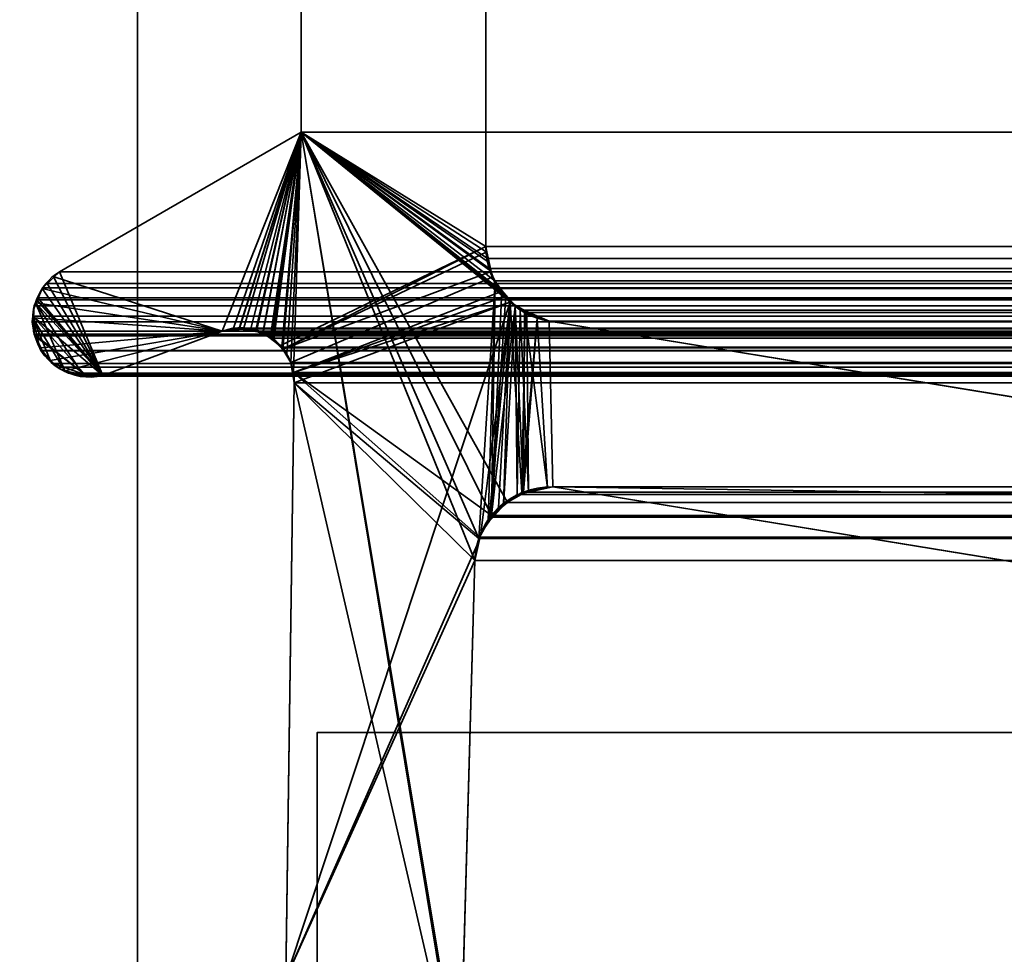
# Model space of a CAD drawing. Header units: millimetres. Extents: x -488 to 6688, y -115 to 115.
# Tile 156 of 256: x -313.66 to -308.18, y 1.78 to 6.98. Entities that reach past the tile are written whole.
import ezdxf

# ---------------------------------------------------------------- set-up
doc = ezdxf.new("R2010")
doc.units = ezdxf.units.MM
doc.layers.add('151', color=7, linetype='Continuous', true_color=0xffffff)

# ---------------------------------------------------------------- blocks, each defined once
blk = doc.blocks.new('UG_SURFACE_001')
at = {"layer": '151', "color": 252, "linetype": 'Continuous', "lineweight": 35}
for points in [[(487.5, -15, 2194.2501), (487.5, 115, 2194.2501), (-487.5, 115, 2194.2501), (-487.5, -15, 2194.2501)], [(-337.5, -15, 2044.25), (-337.5, 115, 2044.25), (337.5, 115, 2044.25), (337.5, -15, 2044.25)]]:
    blk.add_3dface(points, dxfattribs=at)
blk = doc.blocks.new('UG_SURFACE_046')
at = {"layer": '151', "color": 7, "linetype": 'Continuous', "lineweight": 35}
for points in [[(-311.0615, 10.8663, -10.75), (-311.0615, 5.7187, -10.75), (-312.0888, 6.3541, -10.75), (-312.0888, 10.6334, -10.75)], [(-311.0615, 5.7187, 2018.3115), (-311.0615, 10.8663, 2018.3115), (-312.0888, 10.6334, 2019.3388), (-312.0888, 6.3541, 2019.3388)], [(-311.0615, 5.7187, -10.75), (-311.0615, 10.8663, -10.75), (-311.0615, 10.8663, 2018.3115), (-311.0615, 5.7187, 2018.3115)], [(-312.0888, 6.3541, 2019.3388), (-312.0888, 10.6334, 2019.3388), (-312.0888, 10.6334, -10.75), (-312.0888, 6.3541, -10.75)], [(-313.4643, 5.55, -10.75), (-313.4353, 5.5775, -10.75), (-312.0888, 6.3541, -10.75), (-312.5291, 5.2483, -10.75)], [(-313.4353, 5.5775, 2020.6852), (-312.0888, 6.3541, 2019.3388), (-312.0888, 6.3541, -10.75), (-313.4353, 5.5775, -10.75)], [(-313.1932, 5.0016, 2020.4432), (-312.5291, 5.2483, 2019.7792), (-312.0888, 6.3541, 2019.3388), (-313.4353, 5.5775, 2020.6852)], [(-312.4342, 5.2625, -10.75), (-312.5291, 5.2483, -10.75), (-312.0888, 6.3541, -10.75)], [(-312.0888, 6.3541, 2019.3388), (-312.5291, 5.2483, 2019.7792), (-312.4344, 5.2561, 2019.6843)], [(-312.4344, 5.2561, 2019.6843), (-312.3686, 5.2615, 2019.6187), (-312.0888, 6.3541, 2019.3388)], [(-312.0888, 6.3541, -10.75), (-312.4077, 5.2665, -10.75), (-312.4342, 5.2625, -10.75)], [(-312.3372, 5.2488, -10.75), (-312.4077, 5.2665, -10.75), (-312.0888, 6.3541, -10.75)], [(-312.0888, 6.3541, 2019.3388), (-312.3686, 5.2615, 2019.6187), (-312.3375, 5.2472, 2019.5875)], [(-312.3375, 5.2472, 2019.5875), (-312.2501, 5.2071, 2019.5), (-312.0888, 6.3541, 2019.3388)], [(-312.0888, 6.3541, -10.75), (-312.3017, 5.2399, -10.75), (-312.3372, 5.2488, -10.75)], [(-312.2533, 5.2043, -10.75), (-312.3017, 5.2399, -10.75), (-312.0888, 6.3541, -10.75)], [(-312.0888, 6.3541, -10.75), (-311.0615, 5.7187, -10.75), (-312.2038, 5.1678, -10.75), (-312.2533, 5.2043, -10.75)], [(-312.2501, 5.2071, 2019.5), (-312.2416, 5.2033, 2019.4917), (-312.0888, 6.3541, 2019.3388)], [(-312.0888, 6.3541, 2019.3388), (-312.2416, 5.2033, 2019.4917), (-312.1915, 5.1456, 2019.4414)], [(-312.1915, 5.1456, 2019.4414), (-312.1682, 5.1188, 2019.4182), (-312.0888, 6.3541, 2019.3388)], [(-312.0888, 6.3541, 2019.3388), (-312.1682, 5.1188, 2019.4182), (-312.1465, 5.0731, 2019.3965)], [(-312.1465, 5.0731, 2019.3965), (-312.1321, 5.0177, 2019.3822), (-312.0888, 6.3541, 2019.3388)], [(-311.1883, 0.8784, 2018.4383), (-312.0888, 6.3541, 2019.3388), (-312.1321, 5.0177, 2019.3822), (-312.1284, 4.9608, 2019.3784)], [(-312.0888, 6.3541, 2019.3388), (-311.0538, 5.638, 2018.3039), (-311.0586, 5.6882, 2018.3086)], [(-311.0586, 5.6882, 2018.3086), (-311.0615, 5.7187, 2018.3115), (-312.0888, 6.3541, 2019.3388)], [(-312.0888, 6.3541, 2019.3388), (-311.1005, 4.0942, 2018.3506), (-311.0099, 5.5167, 2018.26), (-311.0334, 5.5817, 2018.2834)], [(-312.0888, 6.3541, 2019.3388), (-311.2011, 0.9593, 2018.451), (-311.2049, 1.0412, 2018.4548)], [(-311.0334, 5.5817, 2018.2834), (-311.0538, 5.638, 2018.3039), (-312.0888, 6.3541, 2019.3388)], [(-312.0888, 6.3541, 2019.3388), (-311.1883, 0.8784, 2018.4383), (-311.2011, 0.9593, 2018.451)], [(-311.2049, 1.0412, 2018.4548), (-311.1224, 3.9715, 2018.3723), (-312.0888, 6.3541, 2019.3388)], [(-311.1224, 3.9715, 2018.3723), (-311.1013, 4.0895, 2018.3513), (-311.1005, 4.0942, 2018.3506), (-312.0888, 6.3541, 2019.3388)], [(-312.1919, 5.1482, -10.75), (-312.2038, 5.1678, -10.75), (-311.0615, 5.7187, -10.75)], [(-312.1919, 5.1482, -10.75), (-311.0615, 5.7187, -10.75), (-311.0553, 5.689, -10.75)], [(-311.0615, 5.7187, -10.75), (-311.0615, 5.7187, 2018.3115), (-311.0586, 5.6882, 2018.3086)], [(-311.0586, 5.6882, 2018.3086), (-311.0553, 5.689, -10.75), (-311.0615, 5.7187, -10.75)], [(-311.0553, 5.689, -10.75), (-311.0323, 5.5798, -10.75), (-312.1919, 5.1482, -10.75)], [(-311.0553, 5.689, -10.75), (-311.0586, 5.6882, 2018.3086), (-311.0538, 5.638, 2018.3039)], [(-311.0553, 5.689, -10.75), (-311.0538, 5.638, 2018.3039), (-311.0334, 5.5817, 2018.2834)], [(-311.0334, 5.5817, 2018.2834), (-311.0323, 5.5798, -10.75), (-311.0553, 5.689, -10.75)], [(-313.5309, 5.4856, -10.75), (-313.53, 5.4877, -10.75), (-313.4643, 5.55, -10.75), (-312.5291, 5.2483, -10.75)], [(-313.4657, 5.5488, 2020.7157), (-313.5294, 5.4886, 2020.7794), (-313.5309, 5.4854, 2020.7808), (-313.1932, 5.0016, 2020.4432)], [(-313.4657, 5.5488, 2020.7157), (-313.4643, 5.55, -10.75), (-313.53, 5.4877, -10.75)], [(-313.53, 5.4877, -10.75), (-313.5294, 5.4886, 2020.7794), (-313.4657, 5.5488, 2020.7157)], [(-313.4643, 5.55, -10.75), (-313.4657, 5.5488, 2020.7157), (-313.4353, 5.5775, 2020.6852)], [(-313.4353, 5.5775, 2020.6852), (-313.4657, 5.5488, 2020.7157), (-313.1932, 5.0016, 2020.4432)], [(-313.4353, 5.5775, 2020.6852), (-313.4353, 5.5775, -10.75), (-313.4643, 5.55, -10.75)], [(-311.0323, 5.5798, -10.75), (-311.0258, 5.5488, -10.75), (-312.1465, 5.0731, -10.75), (-312.1919, 5.1482, -10.75)], [(-312.1321, 5.0177, -10.75), (-312.1465, 5.0731, -10.75), (-311.0258, 5.5488, -10.75), (-310.9703, 5.471, -10.75)], [(-311.0258, 5.5488, -10.75), (-311.0334, 5.5817, 2018.2834), (-311.0099, 5.5167, 2018.26)], [(-311.0258, 5.5488, -10.75), (-311.0323, 5.5798, -10.75), (-311.0334, 5.5817, 2018.2834)], [(-311.0258, 5.5488, -10.75), (-311.0099, 5.5167, 2018.26), (-310.973, 5.4733, 2018.223)], [(-310.973, 5.4733, 2018.223), (-310.9703, 5.471, -10.75), (-311.0258, 5.5488, -10.75)], [(-313.5652, 5.4049, -10.75), (-313.5679, 5.405, 2020.8178), (-313.5309, 5.4854, 2020.7808)], [(-313.1932, 5.0016, 2020.4432), (-313.5309, 5.4854, 2020.7808), (-313.5679, 5.405, 2020.8178)], [(-313.5309, 5.4854, 2020.7808), (-313.5309, 5.4856, -10.75), (-313.5652, 5.4049, -10.75)], [(-312.5291, 5.2483, -10.75), (-313.5652, 5.4049, -10.75), (-313.5309, 5.4856, -10.75)], [(-313.5309, 5.4856, -10.75), (-313.5309, 5.4854, 2020.7808), (-313.5294, 5.4886, 2020.7794)], [(-313.5294, 5.4886, 2020.7794), (-313.53, 5.4877, -10.75), (-313.5309, 5.4856, -10.75)], [(-311.0099, 5.5167, 2018.26), (-311.1005, 4.0942, 2018.3506), (-311.049, 4.1885, 2018.2989)], [(-311.049, 4.1885, 2018.2989), (-311.0305, 4.2222, 2018.2805), (-311.0099, 5.5167, 2018.26)], [(-310.973, 5.4733, 2018.223), (-311.0099, 5.5167, 2018.26), (-311.0305, 4.2222, 2018.2805)], [(-312.1321, 5.0177, -10.75), (-310.9703, 5.471, -10.75), (-310.9502, 5.4428, -10.75)], [(-310.9502, 5.4428, -10.75), (-310.9266, 5.4097, -10.75), (-312.1321, 5.0177, -10.75)], [(-310.9507, 5.447, 2018.2006), (-310.973, 5.4733, 2018.223), (-311.0305, 4.2222, 2018.2805)], [(-311.0305, 4.2222, 2018.2805), (-310.8988, 5.386, 2018.1489), (-310.9507, 5.447, 2018.2006)], [(-310.9703, 5.471, -10.75), (-310.973, 5.4733, 2018.223), (-310.9507, 5.447, 2018.2006)], [(-310.9507, 5.447, 2018.2006), (-310.9502, 5.4428, -10.75), (-310.9703, 5.471, -10.75)], [(-310.9502, 5.4428, -10.75), (-310.9507, 5.447, 2018.2006), (-310.8988, 5.386, 2018.1489)], [(-310.8988, 5.386, 2018.1489), (-310.9266, 5.4097, -10.75), (-310.9502, 5.4428, -10.75)], [(-313.4038, 5.0239, 2020.6537), (-313.5679, 5.405, 2020.8178), (-313.5757, 5.388, 2020.8256), (-313.5833, 5.3218, 2020.8333)], [(-313.5798, 5.3223, -10.75), (-313.5833, 5.3218, 2020.8333), (-313.5757, 5.388, 2020.8256)], [(-313.5798, 5.3223, -10.75), (-313.5797, 5.3707, -10.75), (-313.5652, 5.4049, -10.75), (-312.5291, 5.2483, -10.75)], [(-313.5757, 5.388, 2020.8256), (-313.5797, 5.3707, -10.75), (-313.5798, 5.3223, -10.75)], [(-313.5797, 5.3707, -10.75), (-313.5757, 5.388, 2020.8256), (-313.5679, 5.405, 2020.8178)], [(-313.5679, 5.405, 2020.8178), (-313.5652, 5.4049, -10.75), (-313.5797, 5.3707, -10.75)], [(-313.5679, 5.405, 2020.8178), (-313.4038, 5.0239, 2020.6537), (-313.3833, 5.0132, 2020.6335), (-313.3028, 5.0054, 2020.5529)], [(-313.3028, 5.0054, 2020.5529), (-313.215, 4.9969, 2020.4649), (-313.1932, 5.0016, 2020.4432), (-313.5679, 5.405, 2020.8178)], [(-312.175, 1.6459, -10.75), (-310.9266, 5.4097, -10.75), (-311.0892, 4.1239, -10.75), (-311.0969, 4.0887, -10.75)], [(-310.9266, 5.4097, -10.75), (-312.175, 1.6459, -10.75), (-312.1284, 4.9608, -10.75)], [(-312.1284, 4.9608, -10.75), (-312.1321, 5.0177, -10.75), (-310.9266, 5.4097, -10.75)], [(-311.0451, 4.1872, -10.75), (-311.0892, 4.1239, -10.75), (-310.9266, 5.4097, -10.75)], [(-310.9266, 5.4097, -10.75), (-310.9905, 4.2657, -10.75), (-311.0451, 4.1872, -10.75)], [(-310.8988, 5.386, 2018.1489), (-311.0305, 4.2222, 2018.2805), (-310.962, 4.2773, 2018.2121)], [(-310.9634, 4.2832, -10.75), (-310.9905, 4.2657, -10.75), (-310.9266, 5.4097, -10.75)], [(-310.9266, 5.4097, -10.75), (-310.8611, 4.3495, -10.75), (-310.9634, 4.2832, -10.75)], [(-310.962, 4.2773, 2018.2121), (-310.8867, 4.3379, 2018.1367), (-310.8988, 5.386, 2018.1489)], [(-310.8611, 4.3495, -10.75), (-310.9266, 5.4097, -10.75), (-310.843, 5.3596, -10.75)], [(-310.9266, 5.4097, -10.75), (-310.8988, 5.386, 2018.1489), (-310.8453, 5.3626, 2018.0953)], [(-310.8453, 5.3626, 2018.0953), (-310.843, 5.3596, -10.75), (-310.9266, 5.4097, -10.75)], [(-310.8988, 5.386, 2018.1489), (-310.8867, 4.3379, 2018.1367), (-310.8517, 4.3455, 2018.1017)], [(-310.8453, 5.3626, 2018.0953), (-310.8988, 5.386, 2018.1489), (-310.8517, 4.3455, 2018.1017)], [(-313.5765, 5.2316, 2020.8266), (-313.5858, 5.2992, 2020.8359), (-313.5798, 5.3223, -10.75)], [(-313.5858, 5.2992, 2020.8359), (-313.5833, 5.3218, 2020.8333), (-313.5798, 5.3223, -10.75)], [(-313.5833, 5.3218, 2020.8333), (-313.5858, 5.2992, 2020.8359), (-313.5765, 5.2316, 2020.8266), (-313.5431, 5.1528, 2020.793)], [(-313.5431, 5.1528, 2020.793), (-313.486, 5.0866, 2020.736), (-313.5833, 5.3218, 2020.8333)], [(-313.486, 5.0866, 2020.736), (-313.4479, 5.0471, 2020.6978), (-313.4038, 5.0239, 2020.6537), (-313.5833, 5.3218, 2020.8333)], [(-313.5798, 5.3223, -10.75), (-313.5801, 5.2475, -10.75), (-313.5765, 5.2316, 2020.8266)], [(-313.5801, 5.2475, -10.75), (-313.5798, 5.3223, -10.75), (-312.5291, 5.2483, -10.75)], [(-310.843, 5.3596, -10.75), (-310.7763, 5.3197, -10.75), (-310.8611, 4.3495, -10.75)], [(-310.8522, 4.3511, -10.75), (-310.8611, 4.3495, -10.75), (-310.7763, 5.3197, -10.75)], [(-310.7763, 5.3197, -10.75), (-310.7174, 4.3758, -10.75), (-310.8522, 4.3511, -10.75)], [(-310.8453, 5.3626, 2018.0953), (-310.8517, 4.3455, 2018.1017), (-310.7177, 4.3748, 2017.9677)], [(-310.7177, 4.3748, 2017.9677), (-310.6892, 4.381, 2017.9391), (-310.7079, 5.3024, 2017.9579), (-310.8453, 5.3626, 2018.0953)], [(-310.843, 5.3596, -10.75), (-310.8453, 5.3626, 2018.0953), (-310.7079, 5.3024, 2017.9579)], [(-310.7079, 5.3024, 2017.9579), (-310.7763, 5.3197, -10.75), (-310.843, 5.3596, -10.75)], [(-310.7763, 5.3197, -10.75), (-310.7079, 5.3024, -10.75), (-310.6892, 4.381, -10.75), (-310.7174, 4.3758, -10.75)], [(-310.7079, 5.3024, 2017.9579), (-310.7079, 5.3024, -10.75), (-310.7763, 5.3197, -10.75)], [(-312.5291, 5.2483, -10.75), (-312.4342, 5.2625, -10.75), (-312.4344, 5.2561, 2019.6843)], [(-312.3686, 5.2615, 2019.6187), (-312.4344, 5.2561, 2019.6843), (-312.4342, 5.2625, -10.75)], [(-312.3686, 5.2615, 2019.6187), (-312.4342, 5.2625, -10.75), (-312.4077, 5.2665, -10.75)], [(-312.4077, 5.2665, -10.75), (-312.3372, 5.2488, -10.75), (-312.3375, 5.2472, 2019.5875)], [(-312.3375, 5.2472, 2019.5875), (-312.3686, 5.2615, 2019.6187), (-312.4077, 5.2665, -10.75)], [(-301.5852, 2.8982, -10.75), (-310.6892, 4.381, -10.75), (-310.7079, 5.3024, -10.75), (-304.4892, 4.2872, -10.75)], [(-304.4892, 4.2872, 2011.7393), (-310.7079, 5.3024, 2017.9579), (-310.6892, 4.381, 2017.9391)], [(-304.4892, 4.2872, -10.75), (-310.7079, 5.3024, -10.75), (-310.7079, 5.3024, 2017.9579), (-304.4892, 4.2872, 2011.7393)], [(-312.5291, 5.2483, -10.75), (-313.5389, 5.1543, -10.75), (-313.5765, 5.2316, -10.75), (-313.5801, 5.2475, -10.75)], [(-313.5801, 5.2475, -10.75), (-313.5765, 5.2316, -10.75), (-313.5765, 5.2316, 2020.8266)], [(-313.5765, 5.2316, -10.75), (-313.5389, 5.1543, -10.75), (-313.5431, 5.1528, 2020.793)], [(-313.5431, 5.1528, 2020.793), (-313.5765, 5.2316, 2020.8266), (-313.5765, 5.2316, -10.75)], [(-312.5291, 5.2483, -10.75), (-313.4858, 5.0843, -10.75), (-313.5192, 5.1139, -10.75), (-313.5389, 5.1543, -10.75)], [(-313.4027, 5.0268, -10.75), (-313.4325, 5.0372, -10.75), (-313.4858, 5.0843, -10.75), (-312.5291, 5.2483, -10.75)], [(-313.4027, 5.0268, -10.75), (-312.5291, 5.2483, -10.75), (-313.1932, 5.0016, -10.75), (-313.3034, 4.995, -10.75)], [(-312.5291, 5.2483, 2019.7792), (-313.1932, 5.0016, 2020.4432), (-313.1932, 5.0016, -10.75), (-312.5291, 5.2483, -10.75)], [(-312.4344, 5.2561, 2019.6843), (-312.5291, 5.2483, 2019.7792), (-312.5291, 5.2483, -10.75)], [(-312.3375, 5.2472, 2019.5875), (-312.3372, 5.2488, -10.75), (-312.3017, 5.2399, -10.75)], [(-312.2501, 5.2071, 2019.5), (-312.3375, 5.2472, 2019.5875), (-312.3017, 5.2399, -10.75)], [(-312.3017, 5.2399, -10.75), (-312.2533, 5.2043, -10.75), (-312.2501, 5.2071, 2019.5)], [(-312.2416, 5.2033, 2019.4917), (-312.2501, 5.2071, 2019.5), (-312.2533, 5.2043, -10.75)], [(-313.5377, 5.1404, 2020.7877), (-313.5431, 5.1528, 2020.793), (-313.5389, 5.1543, -10.75)], [(-313.5431, 5.1528, 2020.793), (-313.5377, 5.1404, 2020.7877), (-313.486, 5.0866, 2020.736)], [(-313.5389, 5.1543, -10.75), (-313.5192, 5.1139, -10.75), (-313.5377, 5.1404, 2020.7877)], [(-312.2533, 5.2043, -10.75), (-312.2038, 5.1678, -10.75), (-312.1915, 5.1456, 2019.4414)], [(-312.1915, 5.1456, 2019.4414), (-312.2416, 5.2033, 2019.4917), (-312.2533, 5.2043, -10.75)], [(-312.2038, 5.1678, -10.75), (-312.1919, 5.1482, -10.75), (-312.1915, 5.1456, 2019.4414)], [(-313.486, 5.0866, 2020.736), (-313.5377, 5.1404, 2020.7877), (-313.5192, 5.1139, -10.75)], [(-313.5192, 5.1139, -10.75), (-313.4858, 5.0843, -10.75), (-313.486, 5.0866, 2020.736)], [(-312.1919, 5.1482, -10.75), (-312.1465, 5.0731, -10.75), (-312.1465, 5.0731, 2019.3965)], [(-312.1465, 5.0731, 2019.3965), (-312.1682, 5.1188, 2019.4182), (-312.1919, 5.1482, -10.75)], [(-312.1682, 5.1188, 2019.4182), (-312.1915, 5.1456, 2019.4414), (-312.1919, 5.1482, -10.75)], [(-313.4479, 5.0471, 2020.6978), (-313.486, 5.0866, 2020.736), (-313.4858, 5.0843, -10.75)], [(-313.4858, 5.0843, -10.75), (-313.4325, 5.0372, -10.75), (-313.4479, 5.0471, 2020.6978)], [(-313.4038, 5.0239, 2020.6537), (-313.4479, 5.0471, 2020.6978), (-313.4325, 5.0372, -10.75)], [(-312.1465, 5.0731, -10.75), (-312.1321, 5.0177, -10.75), (-312.1284, 4.9608, 2019.3784)], [(-312.1284, 4.9608, 2019.3784), (-312.1321, 5.0177, 2019.3822), (-312.1465, 5.0731, -10.75)], [(-312.1321, 5.0177, 2019.3822), (-312.1465, 5.0731, 2019.3965), (-312.1465, 5.0731, -10.75)], [(-313.4325, 5.0372, -10.75), (-313.4027, 5.0268, -10.75), (-313.4038, 5.0239, 2020.6537)], [(-313.3833, 5.0132, 2020.6335), (-313.4038, 5.0239, 2020.6537), (-313.4027, 5.0268, -10.75)], [(-313.4027, 5.0268, -10.75), (-313.3103, 4.9946, -10.75), (-313.3028, 5.0054, 2020.5529)], [(-313.3028, 5.0054, 2020.5529), (-313.3833, 5.0132, 2020.6335), (-313.4027, 5.0268, -10.75)], [(-313.3034, 4.995, -10.75), (-313.3103, 4.9946, -10.75), (-313.4027, 5.0268, -10.75)], [(-313.3103, 4.9946, -10.75), (-313.3034, 4.995, -10.75), (-313.3028, 5.0054, 2020.5529)], [(-313.215, 4.9969, 2020.4649), (-313.3028, 5.0054, 2020.5529), (-313.3034, 4.995, -10.75)], [(-313.3034, 4.995, -10.75), (-313.1932, 5.0016, -10.75), (-313.1932, 5.0016, 2020.4432)], [(-313.1932, 5.0016, 2020.4432), (-313.215, 4.9969, 2020.4649), (-313.3034, 4.995, -10.75)], [(-312.1321, 5.0177, -10.75), (-312.1284, 4.9608, -10.75), (-312.1284, 4.9608, 2019.3784)], [(-312.175, 1.6459, 2019.4249), (-312.1284, 4.9608, 2019.3784), (-312.1284, 4.9608, -10.75), (-312.175, 1.6459, -10.75)], [(-312.1284, 4.9608, 2019.3784), (-312.175, 1.6459, 2019.4249), (-312.1741, 1.4847, 2019.424), (-311.1883, 0.8784, 2018.4383)], [(-310.9634, 4.2832, -10.75), (-310.8611, 4.3495, -10.75), (-310.8517, 4.3455, 2018.1017)], [(-310.8517, 4.3455, 2018.1017), (-310.8867, 4.3379, 2018.1367), (-310.9634, 4.2832, -10.75)], [(-310.8867, 4.3379, 2018.1367), (-310.962, 4.2773, 2018.2121), (-310.9634, 4.2832, -10.75)], [(-310.8611, 4.3495, -10.75), (-310.8522, 4.3511, -10.75), (-310.8517, 4.3455, 2018.1017)], [(-310.8522, 4.3511, -10.75), (-310.7174, 4.3758, -10.75), (-310.7177, 4.3748, 2017.9677)], [(-310.7177, 4.3748, 2017.9677), (-310.8517, 4.3455, 2018.1017), (-310.8522, 4.3511, -10.75)], [(-310.6892, 4.381, 2017.9391), (-310.7177, 4.3748, 2017.9677), (-310.7174, 4.3758, -10.75)], [(-310.7174, 4.3758, -10.75), (-310.6892, 4.381, -10.75), (-310.6892, 4.381, 2017.9391)], [(-310.6892, 4.381, 2017.9391), (-301.5852, 2.8982, 2008.8351), (-304.4552, 4.2832, 2011.7052), (-304.4892, 4.2872, 2011.7393)], [(-310.6892, 4.381, -10.75), (-301.5852, 2.8982, -10.75), (-301.5852, 2.8982, 2008.8351), (-310.6892, 4.381, 2017.9391)], [(-311.0451, 4.1872, -10.75), (-310.9905, 4.2657, -10.75), (-310.962, 4.2773, 2018.2121)], [(-310.962, 4.2773, 2018.2121), (-311.0305, 4.2222, 2018.2805), (-311.0451, 4.1872, -10.75)], [(-310.9905, 4.2657, -10.75), (-310.9634, 4.2832, -10.75), (-310.962, 4.2773, 2018.2121)], [(-311.0305, 4.2222, 2018.2805), (-311.049, 4.1885, 2018.2989), (-311.0451, 4.1872, -10.75)], [(-311.049, 4.1885, 2018.2989), (-311.1005, 4.0942, 2018.3506), (-311.0892, 4.1239, -10.75)], [(-311.0892, 4.1239, -10.75), (-311.0451, 4.1872, -10.75), (-311.049, 4.1885, 2018.2989)], [(-311.0969, 4.0887, -10.75), (-311.0892, 4.1239, -10.75), (-311.1005, 4.0942, 2018.3506)], [(-311.0969, 4.0887, -10.75), (-311.1224, 3.9715, -10.75), (-312.175, 1.6459, -10.75)], [(-311.1224, 3.9715, -10.75), (-311.0969, 4.0887, -10.75), (-311.1013, 4.0895, 2018.3513)], [(-311.1013, 4.0895, 2018.3513), (-311.1224, 3.9715, 2018.3723), (-311.1224, 3.9715, -10.75)], [(-311.1005, 4.0942, 2018.3506), (-311.1013, 4.0895, 2018.3513), (-311.0969, 4.0887, -10.75)], [(-311.1224, 3.9715, -10.75), (-311.2049, 1.0412, -10.75), (-312.1744, 1.4846, -10.75), (-312.175, 1.6459, -10.75)], [(-311.2049, 1.0412, -10.75), (-311.1224, 3.9715, -10.75), (-311.1224, 3.9715, 2018.3723), (-311.2049, 1.0412, 2018.4548)]]:
    blk.add_3dface(points, dxfattribs=at)
blk = doc.blocks.new('UG_SURFACE_047')
at = {"layer": '151', "color": 7, "linetype": 'Continuous', "lineweight": 35}
for points in [[(-312.0888, 6.3541, 2019.3388), (-312.0888, 10.6334, 2019.3388), (-311.0615, 10.8663, 2018.3115), (-311.0615, 5.7187, 2018.3115)], [(-311.0615, 5.7187, 2018.3115), (-311.0615, 10.8663, 2018.3115), (311.0615, 10.8663, 2018.3115), (311.0615, 5.7187, 2018.3115)], [(312.0888, 6.3541, 2019.3388), (312.0888, 10.6334, 2019.3388), (-312.0888, 10.6334, 2019.3388), (-312.0888, 6.3541, 2019.3388)], [(-313.4353, 5.5775, 2020.6852), (-312.0888, 6.3541, 2019.3388), (-312.5291, 5.2483, 2019.7792), (-313.1932, 5.0016, 2020.4432)], [(313.4353, 5.5775, 2020.6852), (312.0888, 6.3541, 2019.3388), (-312.0888, 6.3541, 2019.3388), (-313.4353, 5.5775, 2020.6852)], [(-312.0888, 6.3541, 2019.3388), (-312.4664, 5.2642, 2019.7165), (-312.5291, 5.2483, 2019.7792)], [(-312.4352, 5.2596, 2019.6853), (-312.4664, 5.2642, 2019.7165), (-312.0888, 6.3541, 2019.3388)], [(-312.3428, 5.2462, 2019.5928), (-312.4352, 5.2596, 2019.6853), (-312.0888, 6.3541, 2019.3388)], [(-312.0888, 6.3541, 2019.3388), (-312.3025, 5.2403, 2019.5525), (-312.3428, 5.2462, 2019.5928)], [(-312.262, 5.2093, 2019.5119), (-312.3025, 5.2403, 2019.5525), (-312.0888, 6.3541, 2019.3388)], [(-312.0888, 6.3541, 2019.3388), (-312.1961, 5.1589, 2019.4461), (-312.262, 5.2093, 2019.5119)], [(-312.1465, 5.0731, 2019.3965), (-312.1939, 5.1552, 2019.444), (-312.1961, 5.1589, 2019.4461), (-312.0888, 6.3541, 2019.3388)], [(-312.1321, 5.0177, 2019.3822), (-312.1465, 5.0731, 2019.3965), (-312.0888, 6.3541, 2019.3388), (-311.0305, 4.2222, 2018.2805)], [(-312.0888, 6.3541, 2019.3388), (-310.8693, 5.365, 2018.1193), (-310.8867, 4.3379, 2018.1367), (-310.9405, 4.2946, 2018.1906)], [(-310.9405, 4.2946, 2018.1906), (-311.0305, 4.2222, 2018.2805), (-312.0888, 6.3541, 2019.3388)], [(-312.0888, 6.3541, 2019.3388), (-310.991, 5.4854, 2018.2409), (-310.9331, 5.4281, 2018.1832)], [(-312.0888, 6.3541, 2019.3388), (-311.0433, 5.596, 2018.2934), (-311.0109, 5.5274, 2018.261)], [(-312.0888, 6.3541, 2019.3388), (-311.0615, 5.7187, 2018.3115), (-311.0516, 5.6518, 2018.3015)], [(-311.0109, 5.5274, 2018.261), (-310.991, 5.4854, 2018.2409), (-312.0888, 6.3541, 2019.3388)], [(-311.0516, 5.6518, 2018.3015), (-311.0433, 5.596, 2018.2934), (-312.0888, 6.3541, 2019.3388)], [(-310.9331, 5.4281, 2018.1832), (-310.8693, 5.365, 2018.1193), (-312.0888, 6.3541, 2019.3388)], [(-311.0516, 5.6518, 2018.3015), (-311.0615, 5.7187, 2018.3115), (311.0615, 5.7187, 2018.3115)], [(311.0615, 5.7187, 2018.3115), (311.055, 5.6507, 2018.3051), (-311.0516, 5.6518, 2018.3015)], [(-311.0516, 5.6518, 2018.3015), (311.055, 5.6507, 2018.3051), (311.0538, 5.638, 2018.3039)], [(-311.0433, 5.596, 2018.2934), (-311.0516, 5.6518, 2018.3015), (311.0538, 5.638, 2018.3039)], [(-311.0109, 5.5274, 2018.261), (-311.0433, 5.596, 2018.2934), (311.0538, 5.638, 2018.3039)], [(311.0538, 5.638, 2018.3039), (311.013, 5.5252, 2018.2631), (-311.0109, 5.5274, 2018.261)], [(-313.1932, 5.0016, 2020.4432), (-313.5041, 5.5125, 2020.7541), (-313.4353, 5.5775, 2020.6852)], [(313.4353, 5.5775, 2020.6852), (-313.4353, 5.5775, 2020.6852), (-313.5041, 5.5125, 2020.7541), (313.5041, 5.5125, 2020.7541)], [(-313.1932, 5.0016, 2020.4432), (-313.5551, 5.4328, 2020.8051), (-313.5294, 5.4886, 2020.7794), (-313.5041, 5.5125, 2020.7541)], [(-313.5294, 5.4886, 2020.7794), (-313.5551, 5.4328, 2020.8051), (313.5551, 5.4328, 2020.8051)], [(313.5294, 5.4886, 2020.7794), (313.5041, 5.5125, 2020.7541), (-313.5041, 5.5125, 2020.7541), (-313.5294, 5.4886, 2020.7794)], [(-313.5294, 5.4886, 2020.7794), (313.5551, 5.4328, 2020.8051), (313.5294, 5.4886, 2020.7794)], [(-310.991, 5.4854, 2018.2409), (-311.0109, 5.5274, 2018.261), (311.013, 5.5252, 2018.2631)], [(-310.991, 5.4854, 2018.2409), (311.013, 5.5252, 2018.2631), (311.0099, 5.5167, 2018.26)], [(-310.9331, 5.4281, 2018.1832), (-310.991, 5.4854, 2018.2409), (311.0099, 5.5167, 2018.26)], [(311.0099, 5.5167, 2018.26), (310.9333, 5.4266, 2018.1832), (-310.9331, 5.4281, 2018.1832)], [(-313.5602, 5.4216, 2020.8101), (-313.5551, 5.4328, 2020.8051), (-313.1932, 5.0016, 2020.4432)], [(313.5551, 5.4328, 2020.8051), (-313.5551, 5.4328, 2020.8051), (-313.5602, 5.4216, 2020.8101), (313.5602, 5.4216, 2020.8101)], [(-310.8693, 5.365, 2018.1193), (-310.9331, 5.4281, 2018.1832), (310.9333, 5.4266, 2018.1832)], [(-310.8693, 5.365, 2018.1193), (310.9333, 5.4266, 2018.1832), (310.8988, 5.386, 2018.1489)], [(-313.1932, 5.0016, 2020.4432), (-313.5822, 5.3309, 2020.8323), (-313.5757, 5.388, 2020.8256), (-313.5602, 5.4216, 2020.8101)], [(-313.5757, 5.388, 2020.8256), (-313.5822, 5.3309, 2020.8323), (313.5822, 5.3309, 2020.8323)], [(313.5757, 5.388, 2020.8256), (313.5602, 5.4216, 2020.8101), (-313.5602, 5.4216, 2020.8101), (-313.5757, 5.388, 2020.8256)], [(-313.5757, 5.388, 2020.8256), (313.5822, 5.3309, 2020.8323), (313.5757, 5.388, 2020.8256)], [(-310.8335, 5.3511, 2018.0836), (-310.8693, 5.365, 2018.1193), (310.8988, 5.386, 2018.1489)], [(310.8988, 5.386, 2018.1489), (310.8321, 5.3568, 2018.0821), (-310.8335, 5.3511, 2018.0836)], [(-313.5765, 5.2316, 2020.8266), (-313.5858, 5.2992, 2020.8359), (-313.5822, 5.3309, 2020.8323), (-313.2925, 5.0044, 2020.5426)], [(313.5822, 5.3309, 2020.8323), (-313.5822, 5.3309, 2020.8323), (-313.5858, 5.2992, 2020.8359)], [(313.5858, 5.2992, 2020.8359), (313.5822, 5.3309, 2020.8323), (-313.5858, 5.2992, 2020.8359)], [(-313.5822, 5.3309, 2020.8323), (-313.1932, 5.0016, 2020.4432), (-313.215, 4.9969, 2020.4649), (-313.2925, 5.0044, 2020.5426)], [(-310.8243, 4.3515, 2018.0743), (-310.8867, 4.3379, 2018.1367), (-310.8693, 5.365, 2018.1193)], [(-310.8243, 4.3515, 2018.0743), (-310.8693, 5.365, 2018.1193), (-310.8335, 5.3511, 2018.0836)], [(-310.7079, 5.3024, 2017.9579), (-310.8335, 5.3511, 2018.0836), (310.8321, 5.3568, 2018.0821)], [(-310.8335, 5.3511, 2018.0836), (-310.7079, 5.3024, 2017.9579), (-310.6892, 4.381, 2017.9391), (-310.8243, 4.3515, 2018.0743)], [(310.8321, 5.3568, 2018.0821), (310.7079, 5.3024, 2017.9579), (-310.7079, 5.3024, 2017.9579)], [(-313.5858, 5.2992, 2020.8359), (-313.5765, 5.2316, 2020.8266), (313.5765, 5.2316, 2020.8266), (313.5858, 5.2992, 2020.8359)], [(312.5291, 5.2483, 2019.7792), (-312.5291, 5.2483, 2019.7792), (-312.4664, 5.2642, 2019.7165)], [(312.5291, 5.2483, 2019.7792), (-312.4664, 5.2642, 2019.7165), (-312.4352, 5.2596, 2019.6853)], [(-304.4892, 4.2872, 2011.7393), (-310.7079, 5.3024, 2017.9579), (310.7079, 5.3024, 2017.9579), (304.4892, 4.2872, 2011.7393)], [(-301.5852, 2.8982, 2008.8351), (-310.6892, 4.381, 2017.9391), (-310.7079, 5.3024, 2017.9579), (-304.4892, 4.2872, 2011.7393)], [(-313.2925, 5.0044, 2020.5426), (-313.5723, 5.2218, 2020.8223), (-313.5765, 5.2316, 2020.8266)], [(313.5765, 5.2316, 2020.8266), (-313.5765, 5.2316, 2020.8266), (-313.5723, 5.2218, 2020.8223)], [(-313.5723, 5.2218, 2020.8223), (313.5728, 5.2213, 2020.8228), (313.5765, 5.2316, 2020.8266)], [(-313.5723, 5.2218, 2020.8223), (-313.2925, 5.0044, 2020.5426), (-313.4668, 5.0667, 2020.7167), (-313.5346, 5.1372, 2020.7846)], [(-313.5346, 5.1372, 2020.7846), (-313.5377, 5.1404, 2020.7877), (-313.5723, 5.2218, 2020.8223)], [(313.5539, 5.1695, 2020.8039), (-313.5723, 5.2218, 2020.8223), (-313.5377, 5.1404, 2020.7877)], [(313.5539, 5.1695, 2020.8039), (313.5728, 5.2213, 2020.8228), (-313.5723, 5.2218, 2020.8223)], [(312.5291, 5.2483, 2019.7792), (313.1932, 5.0016, 2020.4432), (-313.1932, 5.0016, 2020.4432), (-312.5291, 5.2483, 2019.7792)], [(312.3686, 5.2615, 2019.6187), (-312.4352, 5.2596, 2019.6853), (-312.3428, 5.2462, 2019.5928)], [(312.3686, 5.2615, 2019.6187), (312.4342, 5.2561, 2019.6843), (-312.4352, 5.2596, 2019.6853)], [(-312.4352, 5.2596, 2019.6853), (312.4342, 5.2561, 2019.6843), (312.5291, 5.2483, 2019.7792)], [(-312.3428, 5.2462, 2019.5928), (312.3434, 5.2499, 2019.5932), (312.3686, 5.2615, 2019.6187)], [(312.3434, 5.2499, 2019.5932), (-312.3428, 5.2462, 2019.5928), (-312.3025, 5.2403, 2019.5525)], [(-312.3025, 5.2403, 2019.5525), (312.2604, 5.2119, 2019.5103), (312.3434, 5.2499, 2019.5932)], [(-312.3025, 5.2403, 2019.5525), (-312.262, 5.2093, 2019.5119), (312.2604, 5.2119, 2019.5103)], [(312.2416, 5.2033, 2019.4917), (312.2604, 5.2119, 2019.5103), (-312.262, 5.2093, 2019.5119)], [(312.2416, 5.2033, 2019.4917), (-312.262, 5.2093, 2019.5119), (-312.1961, 5.1589, 2019.4461)], [(313.5539, 5.1695, 2020.8039), (-313.5377, 5.1404, 2020.7877), (-313.5346, 5.1372, 2020.7846)], [(-313.5346, 5.1372, 2020.7846), (313.5324, 5.1402, 2020.7825), (313.5539, 5.1695, 2020.8039)], [(-312.1961, 5.1589, 2019.4461), (312.1962, 5.151, 2019.4461), (312.2416, 5.2033, 2019.4917)], [(-312.1961, 5.1589, 2019.4461), (-312.1939, 5.1552, 2019.444), (312.1962, 5.151, 2019.4461)], [(312.1682, 5.1188, 2019.4182), (-312.1939, 5.1552, 2019.444), (-312.1465, 5.0731, 2019.3965)], [(312.1682, 5.1188, 2019.4182), (312.1962, 5.151, 2019.4461), (-312.1939, 5.1552, 2019.444)], [(313.4876, 5.0792, 2020.7376), (313.5324, 5.1402, 2020.7825), (-313.5346, 5.1372, 2020.7846)], [(-313.5346, 5.1372, 2020.7846), (-313.4668, 5.0667, 2020.7167), (313.4675, 5.0671, 2020.7176)], [(313.4675, 5.0671, 2020.7176), (313.4876, 5.0792, 2020.7376), (-313.5346, 5.1372, 2020.7846)], [(-312.1465, 5.0731, 2019.3965), (312.1465, 5.0731, 2019.3965), (312.1682, 5.1188, 2019.4182)], [(313.4675, 5.0671, 2020.7176), (-313.4668, 5.0667, 2020.7167), (-313.4479, 5.0471, 2020.6978)], [(-313.385, 5.014, 2020.6349), (-313.4479, 5.0471, 2020.6978), (-313.4668, 5.0667, 2020.7167), (-313.2925, 5.0044, 2020.5426)], [(313.4675, 5.0671, 2020.7176), (-313.4479, 5.0471, 2020.6978), (-313.385, 5.014, 2020.6349)], [(-313.385, 5.014, 2020.6349), (313.3841, 5.0169, 2020.6342), (313.4675, 5.0671, 2020.7176)], [(312.1321, 5.0177, 2019.3822), (-312.1465, 5.0731, 2019.3965), (-312.1321, 5.0177, 2019.3822)], [(312.1321, 5.0177, 2019.3822), (312.1465, 5.0731, 2019.3965), (-312.1465, 5.0731, 2019.3965)], [(313.3841, 5.0169, 2020.6342), (-313.385, 5.014, 2020.6349), (-313.3833, 5.0132, 2020.6335)], [(-313.2925, 5.0044, 2020.5426), (-313.3833, 5.0132, 2020.6335), (-313.385, 5.014, 2020.6349)], [(313.3696, 5.0082, 2020.6196), (313.3841, 5.0169, 2020.6342), (-313.3833, 5.0132, 2020.6335)], [(-313.3833, 5.0132, 2020.6335), (-313.2925, 5.0044, 2020.5426), (313.2929, 5.0053, 2020.5429)], [(313.2929, 5.0053, 2020.5429), (313.3696, 5.0082, 2020.6196), (-313.3833, 5.0132, 2020.6335)], [(313.2929, 5.0053, 2020.5429), (-313.2925, 5.0044, 2020.5426), (-313.215, 4.9969, 2020.4649)], [(313.1932, 5.0016, 2020.4432), (313.2929, 5.0053, 2020.5429), (-313.215, 4.9969, 2020.4649)], [(-313.215, 4.9969, 2020.4649), (-313.1932, 5.0016, 2020.4432), (313.1932, 5.0016, 2020.4432)], [(-312.1321, 5.0177, 2019.3822), (-311.0305, 4.2222, 2018.2805), (-311.0361, 4.2121, 2018.286), (-311.0964, 4.1017, 2018.3465)], [(-311.0964, 4.1017, 2018.3465), (-311.1005, 4.0942, 2018.3506), (-312.1284, 4.9608, 2019.3784), (-312.1321, 5.0177, 2019.3822)], [(-312.1321, 5.0177, 2019.3822), (312.1284, 4.9608, 2019.3784), (312.1321, 5.0177, 2019.3822)], [(-312.1321, 5.0177, 2019.3822), (-312.1284, 4.9608, 2019.3784), (312.1284, 4.9608, 2019.3784)], [(-311.1224, 3.9715, 2018.3723), (-311.2049, 1.0412, 2018.4548), (-312.175, 1.6459, 2019.4249), (-312.1284, 4.9608, 2019.3784)], [(312.175, 1.6459, 2019.4249), (312.1284, 4.9608, 2019.3784), (-312.1284, 4.9608, 2019.3784), (-312.175, 1.6459, 2019.4249)], [(-312.1284, 4.9608, 2019.3784), (-311.1005, 4.0942, 2018.3506), (-311.1224, 3.9715, 2018.3723)], [(310.9405, 4.2946, 2018.1906), (-310.9405, 4.2946, 2018.1906), (-310.8867, 4.3379, 2018.1367)], [(-310.8867, 4.3379, 2018.1367), (-310.8243, 4.3515, 2018.0743), (310.8243, 4.3515, 2018.0743), (310.8867, 4.3379, 2018.1367)], [(310.8867, 4.3379, 2018.1367), (310.9405, 4.2946, 2018.1906), (-310.8867, 4.3379, 2018.1367)], [(310.8243, 4.3515, 2018.0743), (-310.8243, 4.3515, 2018.0743), (-310.6892, 4.381, 2017.9391), (310.6892, 4.381, 2017.9391)], [(-310.6892, 4.381, 2017.9391), (-301.5852, 2.8982, 2008.8351), (301.5852, 2.8982, 2008.8351), (310.6892, 4.381, 2017.9391)], [(-311.0305, 4.2222, 2018.2805), (-310.9405, 4.2946, 2018.1906), (310.9405, 4.2946, 2018.1906), (311.0305, 4.2222, 2018.2805)], [(311.0305, 4.2222, 2018.2805), (-311.0361, 4.2121, 2018.286), (-311.0305, 4.2222, 2018.2805)], [(311.0305, 4.2222, 2018.2805), (311.0361, 4.2121, 2018.286), (-311.0361, 4.2121, 2018.286)], [(311.0964, 4.1017, 2018.3465), (-311.0964, 4.1017, 2018.3465), (-311.0361, 4.2121, 2018.286), (311.0361, 4.2121, 2018.286)], [(311.1224, 3.9715, 2018.3723), (-311.1224, 3.9715, 2018.3723), (-311.1005, 4.0942, 2018.3506)], [(-311.1005, 4.0942, 2018.3506), (-311.0964, 4.1017, 2018.3465), (311.0964, 4.1017, 2018.3465), (311.1005, 4.0942, 2018.3506)], [(311.1005, 4.0942, 2018.3506), (311.1224, 3.9715, 2018.3723), (-311.1005, 4.0942, 2018.3506)], [(-311.2049, 1.0412, 2018.4548), (-311.1224, 3.9715, 2018.3723), (311.1224, 3.9715, 2018.3723), (311.2049, 1.0412, 2018.4548)]]:
    blk.add_3dface(points, dxfattribs=at)
blk = doc.blocks.new('UG_SURFACE_049')
at = {"layer": '151', "color": 252, "linetype": 'Continuous', "lineweight": 35}
for points in [[(-312, 3.0145, -9.75), (-297, 3.0145, -9.75), (-297, 3.0145, -10.75), (-312, 3.0145, -10.75)], [(-297, 3.0145, -9.75), (-312, 3.0145, -9.75), (-312, -16.9528, -9.75), (312, -16.9528, -9.75)], [(-312, -16.9528, -10.75), (-312, 3.0145, -10.75), (-297, 3.0145, -10.75)], [(-297, 3.0145, -10.75), (297, 3.0145, -10.75), (-312, -16.9528, -10.75)], [(297, 3.0145, -10.75), (312, 3.0145, -10.75), (312, -16.9528, -10.75), (-312, -16.9528, -10.75)], [(-312, -16.9528, -9.75), (-312, 3.0145, -9.75), (-312, 3.0145, -10.75), (-312, -16.9528, -10.75)]]:
    blk.add_3dface(points, dxfattribs=at)
blk = doc.blocks.new('UG_SURFACE_062')
at = {"layer": '151', "color": 252, "linetype": 'Continuous', "lineweight": 35}
for points in [[(-313, -22.22, 2020.2501), (-313, 12.92, 2020.2501), (-314.2, 12.92, 2021.45), (-314.2, -22.22, 2021.45)], [(-313, 12.92, -10.75), (-313, -22.22, -10.75), (-314.2, -22.22, -10.75), (-314.2, 12.92, -10.75)], [(-313, -22.22, 2020.2501), (-313, -22.22, -10.75), (-313, 12.92, -10.75), (-313, 12.92, 2020.2501)]]:
    blk.add_3dface(points, dxfattribs=at)
blk = doc.blocks.new('UG_SURFACE_063')
at = {"layer": '151', "color": 252, "linetype": 'Continuous', "lineweight": 35}
for points in [[(-313, -22.22, 2020.2501), (-313, 12.92, 2020.2501), (-314.2, 12.92, 2021.45), (-314.2, -22.22, 2021.45)], [(-313, 12.92, -10.75), (-313, -22.22, -10.75), (-314.2, -22.22, -10.75), (-314.2, 12.92, -10.75)], [(-313, -22.22, 2020.2501), (-313, -22.22, -10.75), (-313, 12.92, -10.75), (-313, 12.92, 2020.2501)]]:
    blk.add_3dface(points, dxfattribs=at)
blk = doc.blocks.new('UG_SURFACE_065')
at = {"layer": '151', "color": 252, "linetype": 'Continuous', "lineweight": 35}
for points in [[(-314.2, -22.22, 2021.45), (314.2, -22.22, 2021.45), (314.2, 12.92, 2021.45), (-314.2, 12.92, 2021.45)], [(-313, 12.92, 2020.2501), (-313, -22.22, 2020.2501), (-314.2, -22.22, 2021.45), (-314.2, 12.92, 2021.45)], [(-313, -22.22, 2020.2501), (-313, 12.92, 2020.2501), (313, 12.92, 2020.2501), (313, -22.22, 2020.2501)]]:
    blk.add_3dface(points, dxfattribs=at)

msp = doc.modelspace()

# ---------------------------------------------------------------- linework, layer by layer
at = {"layer": '151', "color": 251, "linetype": 'Continuous', "lineweight": -3, "true_color": 0x636466}
for p, q in [((-313, -22.22, 2020.25), (-313, 12.92, 2020.25)), ((-313, -22.22, 2020.25), (-313, 12.92, 2020.25)), ((-313, 12.92, -10.75), (-313, -22.22, -10.75)), ((-313, -22.22, 2020.25), (-313, 12.92, 2020.25)), ((-313, 12.92, -10.75), (-313, -22.22, -10.75)), ((-311.0615, 5.7187, -10.75), (-311.0615, 10.8663, -10.75)), ((-311.0615, 10.8663, 2018.3115), (-311.0615, 5.7187, 2018.3115)), ((-311.0615, 10.8663, 2018.3115), (-311.0615, 5.7187, 2018.3115)), ((-312.0888, 6.3541, 2019.3388), (-312.0888, 10.6334, 2019.3388)), ((-312.0888, 6.3541, -10.75), (-312.0888, 10.6334, -10.75)), ((-312.0888, 6.3541, 2019.3388), (-312.0888, 10.6334, 2019.3388)), ((-313.4353, 5.5775, 2020.6853), (-312.0888, 6.3541, 2019.3388)), ((-313.4353, 5.5775, -10.75), (-312.0888, 6.3541, -10.75)), ((-313.4353, 5.5775, 2020.6853), (-312.0888, 6.3541, 2019.3388)), ((312.0888, 6.3541, 2019.3388), (-312.0888, 6.3541, 2019.3388)), ((-312.0888, 6.3541, 2019.3388), (-312.0888, 6.3541, -10.75)), ((-311.0615, 5.7187, 2018.3115), (311.0615, 5.7187, 2018.3115)), ((-311.0615, 5.7187, -10.75), (-311.0615, 5.7187, 2018.3115)), ((-313.4353, 5.5775, 2020.6853), (-313.4353, 5.5775, -10.75)), ((313.4353, 5.5775, 2020.6853), (-313.4353, 5.5775, 2020.6853)), ((-310.7079, 5.3024, 2017.9579), (310.7079, 5.3024, 2017.9579)), ((-310.7079, 5.3024, 2017.9579), (-304.4892, 4.2872, 2011.7392)), ((-310.7079, 5.3024, -10.75), (-310.7079, 5.3024, 2017.9579)), ((-310.7079, 5.3024, 2017.9579), (-304.4892, 4.2872, 2011.7392)), ((-304.4892, 4.2872, -10.75), (-310.7079, 5.3024, -10.75)), ((-313.5766, 5.2316, 2020.8266), (-313.5766, 5.2316, -10.75)), ((313.5766, 5.2316, 2020.8266), (-313.5766, 5.2316, 2020.8266)), ((-312.5291, 5.2483, 2019.7791), (-313.1932, 5.0016, 2020.4432)), ((-312.5291, 5.2483, 2019.7791), (-313.1932, 5.0016, 2020.4432)), ((-312.5291, 5.2483, -10.75), (-313.1932, 5.0016, -10.75)), ((312.5291, 5.2483, 2019.7791), (-312.5291, 5.2483, 2019.7791)), ((-312.5291, 5.2483, 2019.7791), (-312.5291, 5.2483, -10.75)), ((312.1465, 5.0731, 2019.3965), (-312.1465, 5.0731, 2019.3965)), ((-312.1465, 5.0731, 2019.3965), (-312.1465, 5.0731, -10.75)), ((313.1932, 5.0016, 2020.4432), (-313.1932, 5.0016, 2020.4432)), ((-313.1932, 5.0016, 2020.4432), (-313.1932, 5.0016, -10.75)), ((-312.175, 1.6459, 2019.425), (-312.1284, 4.9608, 2019.3784)), ((-312.175, 1.6459, -10.75), (-312.1284, 4.9608, -10.75)), ((-312.1284, 4.9608, 2019.3784), (-312.175, 1.6459, 2019.425)), ((-312.1284, 4.9608, 2019.3784), (312.1284, 4.9608, 2019.3784)), ((-312.1284, 4.9608, -10.75), (-312.1284, 4.9608, 2019.3784)), ((-310.6891, 4.381, -10.75), (-301.5852, 2.8982, -10.75)), ((-301.5852, 2.8982, 2008.8352), (-310.6891, 4.381, 2017.9391)), ((-310.6891, 4.381, -10.75), (-310.6891, 4.381, 2017.9391)), ((-310.6891, 4.381, 2017.9391), (310.6891, 4.381, 2017.9391)), ((-301.5852, 2.8982, 2008.8352), (-310.6891, 4.381, 2017.9391)), ((-311.1224, 3.9715, 2018.3724), (-311.2049, 1.0412, 2018.4549)), ((-311.1224, 3.9715, 2018.3724), (-311.2049, 1.0412, 2018.4549)), ((-311.2049, 1.0412, -10.75), (-311.1224, 3.9715, -10.75)), ((-311.1224, 3.9715, 2018.3724), (311.1224, 3.9715, 2018.3724)), ((-311.1224, 3.9715, -10.75), (-311.1224, 3.9715, 2018.3724)), ((-312, -16.9528, -10.75), (-312, 3.0145, -10.75)), ((-297, 3.0145, -9.75), (-312, 3.0145, -9.75)), ((-312, -16.9528, -9.75), (-312, 3.0145, -9.75)), ((-297, 3.0145, -10.75), (-312, 3.0145, -10.75)), ((-312, 3.0145, -10.75), (-312, 3.0145, -9.75))]:
    msp.add_line(p, q, dxfattribs=at)
for points in [[(-311.0615, 5.7187, -10.75), (-311.0615, 5.512, -10.75), (-310.9114, 5.3361, -10.75), (-310.7079, 5.3024, -10.75)], [(-311.0615, 5.7187, 2018.3115), (-311.0615, 5.512, 2018.3115), (-310.9114, 5.3361, 2018.1614), (-310.7079, 5.3024, 2017.9579)], [(-310.7079, 5.3024, 2017.9579), (-310.9114, 5.3361, 2018.1614), (-311.0615, 5.512, 2018.3115), (-311.0615, 5.7187, 2018.3115)], [(-313.4353, 5.5775, 2020.6853), (-313.5528, 5.5053, 2020.8028), (-313.6098, 5.3654, 2020.8598), (-313.5766, 5.2316, 2020.8266)], [(-313.4353, 5.5775, 2020.6853), (-313.5528, 5.5053, 2020.8028), (-313.6098, 5.3654, 2020.8598), (-313.5766, 5.2316, 2020.8266)], [(-313.4353, 5.5775, -10.75), (-313.5528, 5.5053, -10.75), (-313.6098, 5.3654, -10.75), (-313.5766, 5.2316, -10.75)], [(-312.5291, 5.2483, -10.75), (-312.3751, 5.3056, -10.75), (-312.2042, 5.227, -10.75), (-312.1465, 5.0731, -10.75)], [(-312.1465, 5.0731, 2019.3965), (-312.2042, 5.227, 2019.4542), (-312.3751, 5.3056, 2019.6251), (-312.5291, 5.2483, 2019.7791)], [(-312.5291, 5.2483, 2019.7791), (-312.3751, 5.3056, 2019.6251), (-312.2042, 5.227, 2019.4542), (-312.1465, 5.0731, 2019.3965)], [(-313.5766, 5.2316, 2020.8266), (-313.5341, 5.0624, 2020.7841), (-313.3627, 4.9591, 2020.6127), (-313.1932, 5.0016, 2020.4432)], [(-313.5766, 5.2316, 2020.8266), (-313.5341, 5.0624, 2020.7841), (-313.3627, 4.9591, 2020.6127), (-313.1932, 5.0016, 2020.4432)], [(-313.5766, 5.2316, -10.75), (-313.5341, 5.0624, -10.75), (-313.3627, 4.9591, -10.75), (-313.1932, 5.0016, -10.75)], [(-312.1465, 5.0731, 2019.3965), (-312.1334, 5.0369, 2019.3834), (-312.1274, 4.9991, 2019.3774), (-312.1284, 4.9608, 2019.3784)], [(-312.1465, 5.0731, 2019.3965), (-312.1334, 5.0369, 2019.3834), (-312.1274, 4.9991, 2019.3774), (-312.1284, 4.9608, 2019.3784)], [(-312.1465, 5.0731, -10.75), (-312.1334, 5.0369, -10.75), (-312.1274, 4.9991, -10.75), (-312.1284, 4.9608, -10.75)], [(-311.1224, 3.9715, 2018.3724), (-311.1157, 4.204, 2018.3657), (-310.9217, 4.387, 2018.1717), (-310.6891, 4.381, 2017.9391)], [(-310.6891, 4.381, -10.75), (-310.9217, 4.387, -10.75), (-311.1157, 4.204, -10.75), (-311.1224, 3.9715, -10.75)], [(-311.1224, 3.9715, 2018.3724), (-311.1157, 4.204, 2018.3657), (-310.9217, 4.387, 2018.1717), (-310.6891, 4.381, 2017.9391)]]:
    msp.add_open_spline(points, degree=3, dxfattribs=at)

# ---------------------------------------------------------------- block references
for name in ['UG_SURFACE_001', 'UG_SURFACE_062', 'UG_SURFACE_063', 'UG_SURFACE_065', 'UG_SURFACE_049', 'UG_SURFACE_046', 'UG_SURFACE_047']:
    msp.add_blockref(name, (0, 0), dxfattribs=at)

doc.saveas('drawing.dxf')
